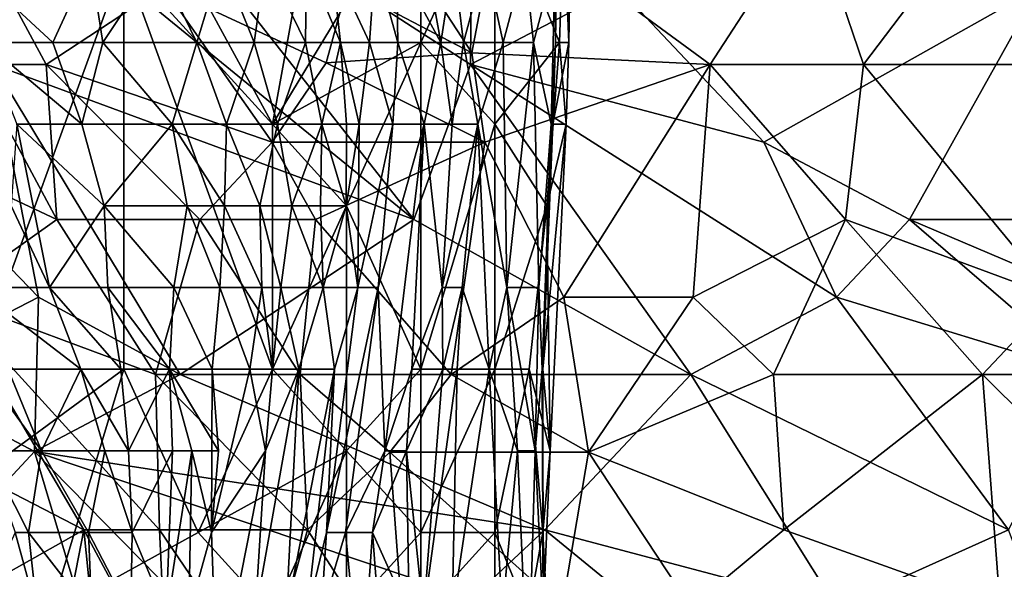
# Model space of a CAD drawing. Extents: x -0.375 to 0.375, y -0.309 to 0.309.
# Tile 214 of 226: x 0.269 to 0.297, y 0.209 to 0.225. Entities that reach past the tile are written whole.
import ezdxf

# ---------------------------------------------------------------- set-up
doc = ezdxf.new("R2010")
doc.units = 0

msp = doc.modelspace()

# ---------------------------------------------------------------- linework, layer by layer
for points in [[(0.267635, 0.214667, 0.000211), (0.261211, 0.233535, 0.000026), (0.271919, 0.22646, 0.000193)], [(0.276202, 0.221743, 0.000377), (0.269777, 0.233535, 0.000127), (0.278343, 0.233535, 0.000394)], [(0.271919, 0.22646, 0.000193), (0.269777, 0.233535, 0.000127), (0.276202, 0.221743, 0.000377)], [(0.281962, 0.223802, 0.711721), (0.275648, 0.233489, 0.715592), (0.282752, 0.227934, 0.717528)], [(0.278354, 0.225697, 0.707849), (0.275648, 0.233489, 0.715592), (0.281962, 0.223802, 0.711721)], [(0.276202, 0.221743, 0.000377), (0.278343, 0.233535, 0.000394), (0.280485, 0.228818, 0.000695)], [(0.265125, 0.232409, 0.854318), (0.26815, 0.223459, 0.851089), (0.269335, 0.227934, 0.854468)], [(0.284486, 0.224101, 0.005942), (0.282626, 0.228818, 0.001817), (0.284717, 0.231177, 0.005942)], [(0.284372, 0.224101, 0.013695), (0.284469, 0.231177, 0.013695), (0.284364, 0.22646, 0.017571)], [(0.284372, 0.224101, 0.013695), (0.284763, 0.224101, 0.009818), (0.284469, 0.231177, 0.013695)], [(0.284763, 0.224101, 0.009818), (0.284871, 0.231177, 0.009818), (0.284469, 0.231177, 0.013695)], [(0.284763, 0.224101, 0.009818), (0.284486, 0.224101, 0.005942), (0.284717, 0.231177, 0.005942)], [(0.284763, 0.224101, 0.009818), (0.284717, 0.231177, 0.005942), (0.284871, 0.231177, 0.009818)], [(0.280285, 0.218984, 0.856896), (0.271439, 0.230245, 0.856896), (0.269335, 0.227934, 0.854468)], [(0.281962, 0.227934, 0.862806), (0.271439, 0.230245, 0.856896), (0.281919, 0.223459, 0.860767)], [(0.280285, 0.218984, 0.856896), (0.281919, 0.223459, 0.860767), (0.271439, 0.230245, 0.856896)], [(0.303524, 0.223459, 0.73882), (0.29665, 0.227934, 0.734949), (0.298353, 0.230172, 0.73882)], [(0.280485, 0.224101, 0.000876), (0.276202, 0.221743, 0.000377), (0.280485, 0.228818, 0.000695)], [(0.280485, 0.224101, 0.000876), (0.280485, 0.228818, 0.000695), (0.282626, 0.228818, 0.001817)], [(0.282626, 0.221743, 0.002553), (0.280485, 0.224101, 0.000876), (0.282626, 0.228818, 0.001817)], [(0.282626, 0.221743, 0.002553), (0.282626, 0.228818, 0.001817), (0.284486, 0.224101, 0.005942)], [(0.269679, 0.223459, 0.686557), (0.26723, 0.227989, 0.690428), (0.273062, 0.225697, 0.698171)], [(0.267574, 0.223459, 0.68075), (0.26723, 0.227989, 0.690428), (0.269679, 0.223459, 0.686557)], [(0.26815, 0.223459, 0.851089), (0.280285, 0.218984, 0.856896), (0.269335, 0.227934, 0.854468)], [(0.281919, 0.223459, 0.860767), (0.286172, 0.225697, 0.864876), (0.281962, 0.227934, 0.862806)], [(0.281962, 0.223802, 0.711721), (0.282752, 0.227934, 0.717528), (0.288838, 0.223459, 0.721399)], [(0.282752, 0.227934, 0.717528), (0.291738, 0.227934, 0.729142), (0.288838, 0.223459, 0.721399)], [(0.293258, 0.223459, 0.727206), (0.288838, 0.223459, 0.721399), (0.291738, 0.227934, 0.729142)], [(0.291738, 0.227934, 0.729142), (0.29665, 0.227934, 0.734949), (0.293258, 0.223459, 0.727206)], [(0.293258, 0.223459, 0.727206), (0.29665, 0.227934, 0.734949), (0.303524, 0.223459, 0.73882)], [(0.267316, 0.22646, 0.21139), (0.269867, 0.224101, 0.203637), (0.270944, 0.22646, 0.184255)], [(0.267316, 0.22646, 0.21139), (0.267892, 0.224101, 0.219143), (0.269867, 0.224101, 0.203637)], [(0.271919, 0.214667, 0.000323), (0.267635, 0.214667, 0.000211), (0.271919, 0.22646, 0.000193)], [(0.270944, 0.22646, 0.184255), (0.269867, 0.224101, 0.203637), (0.271311, 0.224101, 0.192008)], [(0.270944, 0.22646, 0.184255), (0.271311, 0.224101, 0.192008), (0.272874, 0.22646, 0.16875)], [(0.272874, 0.22646, 0.16875), (0.271311, 0.224101, 0.192008), (0.274025, 0.224101, 0.16875)], [(0.276202, 0.214667, 0.000585), (0.271919, 0.22646, 0.000193), (0.276202, 0.221743, 0.000377)], [(0.271919, 0.214667, 0.000323), (0.271919, 0.22646, 0.000193), (0.276202, 0.214667, 0.000585)], [(0.272874, 0.22646, 0.16875), (0.274025, 0.224101, 0.16875), (0.274732, 0.22646, 0.153244)], [(0.274732, 0.22646, 0.153244), (0.274025, 0.224101, 0.16875), (0.275677, 0.224101, 0.153244)], [(0.276014, 0.22646, 0.141615), (0.274732, 0.22646, 0.153244), (0.275677, 0.224101, 0.153244)], [(0.276014, 0.22646, 0.141615), (0.275677, 0.224101, 0.153244), (0.277157, 0.224101, 0.137739)], [(0.277184, 0.22646, 0.129986), (0.276014, 0.22646, 0.141615), (0.277157, 0.224101, 0.137739)], [(0.278164, 0.224101, 0.12611), (0.277184, 0.22646, 0.129986), (0.277157, 0.224101, 0.137739)], [(0.277908, 0.22646, 0.122233), (0.277184, 0.22646, 0.129986), (0.278164, 0.224101, 0.12611)], [(0.278164, 0.224101, 0.12611), (0.279008, 0.224101, 0.11448), (0.277908, 0.22646, 0.122233)], [(0.277908, 0.22646, 0.122233), (0.279008, 0.224101, 0.11448), (0.279172, 0.22646, 0.106728)], [(0.279828, 0.224101, 0.102851), (0.279172, 0.22646, 0.106728), (0.279008, 0.224101, 0.11448)], [(0.279788, 0.22646, 0.098975), (0.279172, 0.22646, 0.106728), (0.279828, 0.224101, 0.102851)], [(0.281061, 0.224101, 0.083469), (0.279788, 0.22646, 0.098975), (0.279828, 0.224101, 0.102851)], [(0.280642, 0.22646, 0.087346), (0.279788, 0.22646, 0.098975), (0.281061, 0.224101, 0.083469)], [(0.281434, 0.22646, 0.075717), (0.280642, 0.22646, 0.087346), (0.281061, 0.224101, 0.083469)], [(0.281721, 0.224101, 0.07184), (0.281434, 0.22646, 0.075717), (0.281061, 0.224101, 0.083469)], [(0.282355, 0.22646, 0.060211), (0.281434, 0.22646, 0.075717), (0.281721, 0.224101, 0.07184)], [(0.282355, 0.22646, 0.060211), (0.281721, 0.224101, 0.07184), (0.282862, 0.224101, 0.048582)], [(0.283485, 0.22646, 0.036953), (0.282355, 0.22646, 0.060211), (0.282862, 0.224101, 0.048582)], [(0.283741, 0.224101, 0.0292), (0.283485, 0.22646, 0.036953), (0.282862, 0.224101, 0.048582)], [(0.284364, 0.22646, 0.017571), (0.283485, 0.22646, 0.036953), (0.283741, 0.224101, 0.0292)], [(0.28425, 0.221743, 0.017571), (0.284364, 0.22646, 0.017571), (0.283741, 0.224101, 0.0292)], [(0.284372, 0.224101, 0.013695), (0.284364, 0.22646, 0.017571), (0.28425, 0.221743, 0.017571)], [(0.269679, 0.223459, 0.686557), (0.273062, 0.225697, 0.698171), (0.2762, 0.221222, 0.698171)], [(0.278354, 0.225697, 0.707849), (0.277753, 0.223515, 0.703978), (0.273062, 0.225697, 0.698171)], [(0.2762, 0.221222, 0.698171), (0.273062, 0.225697, 0.698171), (0.277753, 0.223515, 0.703978)], [(0.277753, 0.223515, 0.703978), (0.278354, 0.225697, 0.707849), (0.281962, 0.223802, 0.711721)], [(0.290381, 0.221222, 0.866018), (0.286172, 0.225697, 0.864876), (0.281919, 0.223459, 0.860767)], [(0.298333, 0.225697, 0.874317), (0.286172, 0.225697, 0.864876), (0.290381, 0.221222, 0.866018)], [(0.290381, 0.221222, 0.866018), (0.29459, 0.218984, 0.868371), (0.298333, 0.225697, 0.874317)], [(0.29459, 0.218984, 0.868371), (0.307218, 0.218984, 0.879224), (0.298333, 0.225697, 0.874317)], [(0.270703, 0.221743, 0.207513), (0.267892, 0.224101, 0.219143), (0.268832, 0.221743, 0.223019)], [(0.270703, 0.221743, 0.207513), (0.269867, 0.224101, 0.203637), (0.267892, 0.224101, 0.219143)], [(0.271311, 0.224101, 0.192008), (0.269867, 0.224101, 0.203637), (0.270703, 0.221743, 0.207513)], [(0.273307, 0.221743, 0.184255), (0.271311, 0.224101, 0.192008), (0.270703, 0.221743, 0.207513)], [(0.274025, 0.224101, 0.16875), (0.271311, 0.224101, 0.192008), (0.273307, 0.221743, 0.184255)], [(0.27488, 0.221743, 0.16875), (0.274025, 0.224101, 0.16875), (0.273307, 0.221743, 0.184255)], [(0.275677, 0.224101, 0.153244), (0.274025, 0.224101, 0.16875), (0.27488, 0.221743, 0.16875)], [(0.27635, 0.221743, 0.153244), (0.275677, 0.224101, 0.153244), (0.27488, 0.221743, 0.16875)], [(0.275677, 0.224101, 0.153244), (0.27635, 0.221743, 0.153244), (0.277157, 0.224101, 0.137739)], [(0.278343, 0.219384, 0.000608), (0.276202, 0.221743, 0.000377), (0.280485, 0.224101, 0.000876)], [(0.277157, 0.224101, 0.137739), (0.27635, 0.221743, 0.153244), (0.277632, 0.221743, 0.137739)], [(0.278164, 0.224101, 0.12611), (0.277157, 0.224101, 0.137739), (0.277632, 0.221743, 0.137739)], [(0.278343, 0.221743, 0.127654), (0.278164, 0.224101, 0.12611), (0.277632, 0.221743, 0.137739)], [(0.278164, 0.224101, 0.12611), (0.278343, 0.221743, 0.127654), (0.278703, 0.221743, 0.122233)], [(0.279008, 0.224101, 0.11448), (0.278164, 0.224101, 0.12611), (0.278703, 0.221743, 0.122233)], [(0.280485, 0.214667, 0.001661), (0.278343, 0.219384, 0.000608), (0.280485, 0.224101, 0.000876)], [(0.279682, 0.221743, 0.106728), (0.279008, 0.224101, 0.11448), (0.278703, 0.221743, 0.122233)], [(0.279828, 0.224101, 0.102851), (0.279008, 0.224101, 0.11448), (0.279682, 0.221743, 0.106728)], [(0.28058, 0.221743, 0.091222), (0.279828, 0.224101, 0.102851), (0.279682, 0.221743, 0.106728)], [(0.281061, 0.224101, 0.083469), (0.279828, 0.224101, 0.102851), (0.28058, 0.221743, 0.091222)], [(0.280485, 0.214667, 0.001661), (0.280485, 0.224101, 0.000876), (0.282626, 0.221743, 0.002553)], [(0.281393, 0.221743, 0.075717), (0.281061, 0.224101, 0.083469), (0.28058, 0.221743, 0.091222)], [(0.281721, 0.224101, 0.07184), (0.281061, 0.224101, 0.083469), (0.281393, 0.221743, 0.075717)], [(0.282133, 0.221743, 0.060211), (0.281721, 0.224101, 0.07184), (0.281393, 0.221743, 0.075717)], [(0.282862, 0.224101, 0.048582), (0.281721, 0.224101, 0.07184), (0.282133, 0.221743, 0.060211)], [(0.28297, 0.217025, 0.036953), (0.282862, 0.224101, 0.048582), (0.282133, 0.221743, 0.060211)], [(0.284128, 0.219384, 0.005942), (0.282626, 0.221743, 0.002553), (0.284486, 0.224101, 0.005942)], [(0.283741, 0.224101, 0.0292), (0.282862, 0.224101, 0.048582), (0.28297, 0.217025, 0.036953)], [(0.283895, 0.217025, 0.021447), (0.283741, 0.224101, 0.0292), (0.28297, 0.217025, 0.036953)], [(0.28425, 0.221743, 0.017571), (0.283741, 0.224101, 0.0292), (0.283895, 0.217025, 0.021447)], [(0.284128, 0.219384, 0.005942), (0.284486, 0.224101, 0.005942), (0.284683, 0.221743, 0.009818)], [(0.284301, 0.221743, 0.013695), (0.284372, 0.224101, 0.013695), (0.28425, 0.221743, 0.017571)], [(0.284763, 0.224101, 0.009818), (0.284372, 0.224101, 0.013695), (0.284301, 0.221743, 0.013695)], [(0.284683, 0.221743, 0.009818), (0.284763, 0.224101, 0.009818), (0.284301, 0.221743, 0.013695)], [(0.284486, 0.224101, 0.005942), (0.284763, 0.224101, 0.009818), (0.284683, 0.221743, 0.009818)], [(0.282333, 0.221222, 0.709785), (0.277753, 0.223515, 0.703978), (0.281962, 0.223802, 0.711721)], [(0.282333, 0.221222, 0.709785), (0.281962, 0.223802, 0.711721), (0.288838, 0.223459, 0.721399)], [(0.265125, 0.221222, 0.847771), (0.269452, 0.216747, 0.847218), (0.26815, 0.223459, 0.851089)], [(0.265222, 0.221222, 0.6672), (0.267574, 0.223459, 0.68075), (0.269987, 0.218984, 0.678814)], [(0.269679, 0.223459, 0.686557), (0.269987, 0.218984, 0.678814), (0.267574, 0.223459, 0.68075)], [(0.273544, 0.214509, 0.848369), (0.280285, 0.218984, 0.856896), (0.26815, 0.223459, 0.851089)], [(0.269452, 0.216747, 0.847218), (0.273544, 0.214509, 0.848369), (0.26815, 0.223459, 0.851089)], [(0.269679, 0.223459, 0.686557), (0.2762, 0.221222, 0.698171), (0.274111, 0.218984, 0.690428)], [(0.274111, 0.218984, 0.690428), (0.269987, 0.218984, 0.678814), (0.269679, 0.223459, 0.686557)], [(0.2762, 0.221222, 0.698171), (0.277753, 0.223515, 0.703978), (0.282333, 0.221222, 0.709785)], [(0.280285, 0.218984, 0.856896), (0.288276, 0.214509, 0.859907), (0.281919, 0.223459, 0.860767)], [(0.292485, 0.216747, 0.86509), (0.290381, 0.221222, 0.866018), (0.281919, 0.223459, 0.860767)], [(0.288276, 0.214509, 0.859907), (0.292485, 0.216747, 0.86509), (0.281919, 0.223459, 0.860767)], [(0.284614, 0.216747, 0.709785), (0.282333, 0.221222, 0.709785), (0.288838, 0.223459, 0.721399)], [(0.284614, 0.216747, 0.709785), (0.288838, 0.223459, 0.721399), (0.288351, 0.216747, 0.715592)], [(0.288351, 0.216747, 0.715592), (0.288838, 0.223459, 0.721399), (0.292743, 0.218984, 0.723335)], [(0.288838, 0.223459, 0.721399), (0.293258, 0.223459, 0.727206), (0.292743, 0.218984, 0.723335)], [(0.298799, 0.216747, 0.729551), (0.292743, 0.218984, 0.723335), (0.293258, 0.223459, 0.727206)], [(0.298799, 0.216747, 0.729551), (0.293258, 0.223459, 0.727206), (0.303524, 0.223459, 0.73882)], [(0.268661, 0.219384, 0.234648), (0.269769, 0.217025, 0.234648), (0.268832, 0.221743, 0.223019)], [(0.268832, 0.221743, 0.223019), (0.271348, 0.219384, 0.21139), (0.270703, 0.221743, 0.207513)], [(0.268832, 0.221743, 0.223019), (0.269769, 0.217025, 0.234648), (0.271348, 0.219384, 0.21139)], [(0.273307, 0.221743, 0.184255), (0.270703, 0.221743, 0.207513), (0.271348, 0.219384, 0.21139)], [(0.273307, 0.221743, 0.184255), (0.271348, 0.219384, 0.21139), (0.273743, 0.219384, 0.188132)], [(0.274819, 0.219384, 0.176502), (0.273307, 0.221743, 0.184255), (0.273743, 0.219384, 0.188132)], [(0.27488, 0.221743, 0.16875), (0.273307, 0.221743, 0.184255), (0.274819, 0.219384, 0.176502)], [(0.275845, 0.219384, 0.164873), (0.27488, 0.221743, 0.16875), (0.274819, 0.219384, 0.176502)], [(0.27635, 0.221743, 0.153244), (0.27488, 0.221743, 0.16875), (0.275845, 0.219384, 0.164873)], [(0.276761, 0.219384, 0.153244), (0.27635, 0.221743, 0.153244), (0.275845, 0.219384, 0.164873)], [(0.276202, 0.214667, 0.000585), (0.276202, 0.221743, 0.000377), (0.278343, 0.219384, 0.000608)], [(0.277632, 0.221743, 0.137739), (0.27635, 0.221743, 0.153244), (0.276761, 0.219384, 0.153244)], [(0.277589, 0.219384, 0.141615), (0.277632, 0.221743, 0.137739), (0.276761, 0.219384, 0.153244)], [(0.278328, 0.219384, 0.129986), (0.277632, 0.221743, 0.137739), (0.277589, 0.219384, 0.141615)], [(0.278343, 0.221743, 0.127654), (0.277632, 0.221743, 0.137739), (0.278328, 0.219384, 0.129986)], [(0.278328, 0.219384, 0.129986), (0.278703, 0.221743, 0.122233), (0.278343, 0.221743, 0.127654)], [(0.278667, 0.217025, 0.122233), (0.278703, 0.221743, 0.122233), (0.278328, 0.219384, 0.129986)], [(0.279682, 0.221743, 0.106728), (0.278703, 0.221743, 0.122233), (0.278667, 0.217025, 0.122233)], [(0.279682, 0.221743, 0.106728), (0.278667, 0.217025, 0.122233), (0.279254, 0.217025, 0.110604)], [(0.28058, 0.221743, 0.091222), (0.279682, 0.221743, 0.106728), (0.279254, 0.217025, 0.110604)], [(0.28058, 0.221743, 0.091222), (0.279254, 0.217025, 0.110604), (0.279446, 0.212308, 0.098975)], [(0.280224, 0.214667, 0.087346), (0.28058, 0.221743, 0.091222), (0.279446, 0.212308, 0.098975)], [(0.28058, 0.221743, 0.091222), (0.280224, 0.214667, 0.087346), (0.281098, 0.217025, 0.07184)], [(0.282626, 0.221743, 0.002553), (0.282626, 0.214667, 0.003918), (0.280485, 0.214667, 0.001661)], [(0.28058, 0.221743, 0.091222), (0.281098, 0.217025, 0.07184), (0.281393, 0.221743, 0.075717)], [(0.282133, 0.221743, 0.060211), (0.281393, 0.221743, 0.075717), (0.281098, 0.217025, 0.07184)], [(0.281681, 0.217025, 0.060211), (0.282133, 0.221743, 0.060211), (0.281098, 0.217025, 0.07184)], [(0.282455, 0.214667, 0.044706), (0.282133, 0.221743, 0.060211), (0.281681, 0.217025, 0.060211)], [(0.282133, 0.221743, 0.060211), (0.282455, 0.214667, 0.044706), (0.28297, 0.217025, 0.036953)], [(0.282626, 0.214667, 0.003918), (0.282626, 0.221743, 0.002553), (0.284128, 0.219384, 0.005942)], [(0.283992, 0.214667, 0.017571), (0.28425, 0.221743, 0.017571), (0.283895, 0.217025, 0.021447)], [(0.284301, 0.221743, 0.013695), (0.28425, 0.221743, 0.017571), (0.283992, 0.214667, 0.017571)], [(0.284008, 0.214667, 0.013695), (0.284301, 0.221743, 0.013695), (0.283992, 0.214667, 0.017571)], [(0.284683, 0.221743, 0.009818), (0.284301, 0.221743, 0.013695), (0.284008, 0.214667, 0.013695)], [(0.284215, 0.212308, 0.009818), (0.284683, 0.221743, 0.009818), (0.284008, 0.214667, 0.013695)], [(0.284128, 0.219384, 0.005942), (0.284683, 0.221743, 0.009818), (0.284215, 0.212308, 0.009818)], [(0.265125, 0.221222, 0.847771), (0.265125, 0.214509, 0.842591), (0.269452, 0.216747, 0.847218)], [(0.266831, 0.216747, 0.663329), (0.265222, 0.221222, 0.6672), (0.269987, 0.218984, 0.678814)], [(0.2762, 0.221222, 0.698171), (0.277449, 0.218984, 0.698171), (0.274111, 0.218984, 0.690428)], [(0.277449, 0.218984, 0.698171), (0.2762, 0.221222, 0.698171), (0.282333, 0.221222, 0.709785)], [(0.281358, 0.214509, 0.702042), (0.277449, 0.218984, 0.698171), (0.282333, 0.221222, 0.709785)], [(0.281358, 0.214509, 0.702042), (0.282333, 0.221222, 0.709785), (0.284614, 0.216747, 0.709785)], [(0.292485, 0.216747, 0.86509), (0.29459, 0.218984, 0.868371), (0.290381, 0.221222, 0.866018)], [(0.269769, 0.217025, 0.234648), (0.268661, 0.219384, 0.234648), (0.267596, 0.217025, 0.25403)], [(0.271348, 0.219384, 0.21139), (0.269769, 0.217025, 0.234648), (0.271458, 0.217025, 0.219143)], [(0.273363, 0.217025, 0.199761), (0.271348, 0.219384, 0.21139), (0.271458, 0.217025, 0.219143)], [(0.273743, 0.219384, 0.188132), (0.271348, 0.219384, 0.21139), (0.273363, 0.217025, 0.199761)], [(0.274691, 0.217025, 0.184255), (0.273743, 0.219384, 0.188132), (0.273363, 0.217025, 0.199761)], [(0.274819, 0.219384, 0.176502), (0.273743, 0.219384, 0.188132), (0.274691, 0.217025, 0.184255)], [(0.275903, 0.217025, 0.16875), (0.274819, 0.219384, 0.176502), (0.274691, 0.217025, 0.184255)], [(0.275845, 0.219384, 0.164873), (0.274819, 0.219384, 0.176502), (0.275903, 0.217025, 0.16875)], [(0.276448, 0.217025, 0.160997), (0.275845, 0.219384, 0.164873), (0.275903, 0.217025, 0.16875)], [(0.275845, 0.219384, 0.164873), (0.276448, 0.217025, 0.160997), (0.276761, 0.219384, 0.153244)], [(0.278343, 0.212308, 0.001173), (0.276202, 0.214667, 0.000585), (0.278343, 0.219384, 0.000608)], [(0.277672, 0.217025, 0.141615), (0.276761, 0.219384, 0.153244), (0.276448, 0.217025, 0.160997)], [(0.277589, 0.219384, 0.141615), (0.276761, 0.219384, 0.153244), (0.277672, 0.217025, 0.141615)], [(0.278328, 0.219384, 0.129986), (0.277589, 0.219384, 0.141615), (0.277672, 0.217025, 0.141615)], [(0.278667, 0.217025, 0.122233), (0.278328, 0.219384, 0.129986), (0.277672, 0.217025, 0.141615)], [(0.280485, 0.214667, 0.001661), (0.278343, 0.212308, 0.001173), (0.278343, 0.219384, 0.000608)], [(0.283618, 0.214667, 0.005942), (0.282626, 0.214667, 0.003918), (0.284128, 0.219384, 0.005942)], [(0.283618, 0.214667, 0.005942), (0.284128, 0.219384, 0.005942), (0.284215, 0.212308, 0.009818)], [(0.266831, 0.216747, 0.663329), (0.269987, 0.218984, 0.678814), (0.272833, 0.214509, 0.68075)], [(0.272833, 0.214509, 0.68075), (0.269987, 0.218984, 0.678814), (0.274111, 0.218984, 0.690428)], [(0.272833, 0.214509, 0.68075), (0.274111, 0.218984, 0.690428), (0.277005, 0.214509, 0.692364)], [(0.273544, 0.214509, 0.848369), (0.288276, 0.214509, 0.859907), (0.280285, 0.218984, 0.856896)], [(0.277005, 0.214509, 0.692364), (0.274111, 0.218984, 0.690428), (0.277449, 0.218984, 0.698171)], [(0.277005, 0.214509, 0.692364), (0.277449, 0.218984, 0.698171), (0.281358, 0.214509, 0.702042)], [(0.288351, 0.216747, 0.715592), (0.292743, 0.218984, 0.723335), (0.29066, 0.214509, 0.717528)], [(0.296695, 0.214509, 0.725758), (0.29066, 0.214509, 0.717528), (0.292743, 0.218984, 0.723335)], [(0.299784, 0.214509, 0.870446), (0.29459, 0.218984, 0.868371), (0.292485, 0.216747, 0.86509)], [(0.296695, 0.214509, 0.725758), (0.292743, 0.218984, 0.723335), (0.298799, 0.216747, 0.729551)], [(0.305113, 0.214509, 0.875445), (0.307218, 0.218984, 0.879224), (0.29459, 0.218984, 0.868371)], [(0.305113, 0.214509, 0.875445), (0.29459, 0.218984, 0.868371), (0.299784, 0.214509, 0.870446)], [(0.270677, 0.214667, 0.234648), (0.269769, 0.217025, 0.234648), (0.267596, 0.217025, 0.25403)], [(0.269543, 0.212308, 0.25403), (0.267596, 0.217025, 0.25403), (0.267832, 0.214667, 0.261783)], [(0.270677, 0.214667, 0.234648), (0.267596, 0.217025, 0.25403), (0.269543, 0.212308, 0.25403)], [(0.271829, 0.214667, 0.223019), (0.269769, 0.217025, 0.234648), (0.270677, 0.214667, 0.234648)], [(0.271458, 0.217025, 0.219143), (0.269769, 0.217025, 0.234648), (0.271829, 0.214667, 0.223019)], [(0.273363, 0.217025, 0.199761), (0.271458, 0.217025, 0.219143), (0.273235, 0.214667, 0.207513)], [(0.271829, 0.214667, 0.223019), (0.273235, 0.214667, 0.207513), (0.271458, 0.217025, 0.219143)], [(0.273363, 0.217025, 0.199761), (0.273235, 0.214667, 0.207513), (0.274469, 0.214667, 0.192008)], [(0.274691, 0.217025, 0.184255), (0.273363, 0.217025, 0.199761), (0.274469, 0.214667, 0.192008)], [(0.275556, 0.214667, 0.176502), (0.274691, 0.217025, 0.184255), (0.274469, 0.214667, 0.192008)], [(0.275903, 0.217025, 0.16875), (0.274691, 0.217025, 0.184255), (0.275556, 0.214667, 0.176502)], [(0.276202, 0.214667, 0.166176), (0.275903, 0.217025, 0.16875), (0.275556, 0.214667, 0.176502)], [(0.276448, 0.217025, 0.160997), (0.275903, 0.217025, 0.16875), (0.276202, 0.214667, 0.166176)], [(0.276969, 0.214667, 0.153244), (0.276448, 0.217025, 0.160997), (0.276202, 0.214667, 0.166176)], [(0.277672, 0.217025, 0.141615), (0.276448, 0.217025, 0.160997), (0.276969, 0.214667, 0.153244)], [(0.277993, 0.214667, 0.133862), (0.277672, 0.217025, 0.141615), (0.276969, 0.214667, 0.153244)], [(0.278667, 0.217025, 0.122233), (0.277672, 0.217025, 0.141615), (0.277993, 0.214667, 0.133862)], [(0.278667, 0.217025, 0.122233), (0.277993, 0.214667, 0.133862), (0.277768, 0.20995, 0.129986)], [(0.279254, 0.217025, 0.110604), (0.278667, 0.217025, 0.122233), (0.277768, 0.20995, 0.129986)], [(0.279254, 0.217025, 0.110604), (0.277768, 0.20995, 0.129986), (0.278315, 0.20995, 0.118357)], [(0.279446, 0.212308, 0.098975), (0.279254, 0.217025, 0.110604), (0.278315, 0.20995, 0.118357)], [(0.281098, 0.217025, 0.07184), (0.280224, 0.214667, 0.087346), (0.281123, 0.214667, 0.067964)], [(0.281681, 0.217025, 0.060211), (0.281098, 0.217025, 0.07184), (0.281123, 0.214667, 0.067964)], [(0.281535, 0.214667, 0.060211), (0.281681, 0.217025, 0.060211), (0.281123, 0.214667, 0.067964)], [(0.282455, 0.214667, 0.044706), (0.281681, 0.217025, 0.060211), (0.281535, 0.214667, 0.060211)], [(0.282455, 0.214667, 0.044706), (0.283273, 0.212308, 0.0292), (0.28297, 0.217025, 0.036953)], [(0.283791, 0.212308, 0.021447), (0.283895, 0.217025, 0.021447), (0.28297, 0.217025, 0.036953)], [(0.283791, 0.212308, 0.021447), (0.28297, 0.217025, 0.036953), (0.283273, 0.212308, 0.0292)], [(0.283992, 0.214667, 0.017571), (0.283895, 0.217025, 0.021447), (0.283791, 0.212308, 0.021447)], [(0.265125, 0.214509, 0.842591), (0.269335, 0.212291, 0.843346), (0.269452, 0.216747, 0.847218)], [(0.266414, 0.212272, 0.65365), (0.266831, 0.216747, 0.663329), (0.270758, 0.210034, 0.6672)], [(0.272833, 0.214509, 0.68075), (0.272948, 0.210034, 0.674943), (0.266831, 0.216747, 0.663329)], [(0.270758, 0.210034, 0.6672), (0.266831, 0.216747, 0.663329), (0.272948, 0.210034, 0.674943)], [(0.269452, 0.216747, 0.847218), (0.269335, 0.212291, 0.843346), (0.273544, 0.214509, 0.848369)], [(0.285325, 0.212272, 0.707849), (0.281358, 0.214509, 0.702042), (0.284614, 0.216747, 0.709785)], [(0.285325, 0.212272, 0.707849), (0.284614, 0.216747, 0.709785), (0.288351, 0.216747, 0.715592)], [(0.285325, 0.212272, 0.707849), (0.288351, 0.216747, 0.715592), (0.29066, 0.214509, 0.717528)], [(0.297446, 0.210034, 0.864639), (0.292485, 0.216747, 0.86509), (0.288276, 0.214509, 0.859907)], [(0.292485, 0.216747, 0.86509), (0.297446, 0.210034, 0.864639), (0.299784, 0.214509, 0.870446)], [(0.303009, 0.214509, 0.733265), (0.296695, 0.214509, 0.725758), (0.298799, 0.216747, 0.729551)], [(0.265494, 0.20995, 0.000321), (0.267635, 0.214667, 0.000211), (0.271919, 0.214667, 0.000323)], [(0.269777, 0.207591, 0.000665), (0.265494, 0.20995, 0.000321), (0.271919, 0.214667, 0.000323)], [(0.267832, 0.214667, 0.261783), (0.267965, 0.212308, 0.269536), (0.269543, 0.212308, 0.25403)], [(0.270677, 0.214667, 0.234648), (0.269543, 0.212308, 0.25403), (0.271367, 0.212308, 0.234648)], [(0.269777, 0.207591, 0.000665), (0.271919, 0.214667, 0.000323), (0.27406, 0.20995, 0.000764)], [(0.272048, 0.212308, 0.226895), (0.270677, 0.214667, 0.234648), (0.271367, 0.212308, 0.234648)], [(0.271829, 0.214667, 0.223019), (0.270677, 0.214667, 0.234648), (0.272048, 0.212308, 0.226895)], [(0.273235, 0.214667, 0.207513), (0.271829, 0.214667, 0.223019), (0.272048, 0.212308, 0.226895)], [(0.27406, 0.20995, 0.000764), (0.271919, 0.214667, 0.000323), (0.276202, 0.214667, 0.000585)], [(0.273324, 0.212308, 0.21139), (0.273235, 0.214667, 0.207513), (0.272048, 0.212308, 0.226895)], [(0.273879, 0.212308, 0.203637), (0.273235, 0.214667, 0.207513), (0.273324, 0.212308, 0.21139)], [(0.273235, 0.214667, 0.207513), (0.273879, 0.212308, 0.203637), (0.274651, 0.212308, 0.192008)], [(0.274469, 0.214667, 0.192008), (0.273235, 0.214667, 0.207513), (0.274651, 0.212308, 0.192008)], [(0.27406, 0.20995, 0.000764), (0.276202, 0.214667, 0.000585), (0.278343, 0.212308, 0.001173)], [(0.275556, 0.214667, 0.176502), (0.274469, 0.214667, 0.192008), (0.274448, 0.20995, 0.195884)], [(0.276008, 0.212308, 0.16875), (0.275556, 0.214667, 0.176502), (0.274448, 0.20995, 0.195884)], [(0.274448, 0.20995, 0.195884), (0.274469, 0.214667, 0.192008), (0.274651, 0.212308, 0.192008)], [(0.276202, 0.214667, 0.166176), (0.275556, 0.214667, 0.176502), (0.276008, 0.212308, 0.16875)], [(0.276604, 0.207591, 0.149368), (0.276969, 0.214667, 0.153244), (0.275707, 0.207591, 0.16875)], [(0.276969, 0.214667, 0.153244), (0.276008, 0.212308, 0.16875), (0.275707, 0.207591, 0.16875)], [(0.276202, 0.214667, 0.166176), (0.276008, 0.212308, 0.16875), (0.276969, 0.214667, 0.153244)], [(0.277993, 0.214667, 0.133862), (0.276969, 0.214667, 0.153244), (0.276604, 0.207591, 0.149368)], [(0.277199, 0.207591, 0.137739), (0.277993, 0.214667, 0.133862), (0.276604, 0.207591, 0.149368)], [(0.277768, 0.20995, 0.129986), (0.277993, 0.214667, 0.133862), (0.277199, 0.207591, 0.137739)], [(0.280485, 0.214667, 0.001661), (0.280485, 0.20995, 0.00305), (0.278343, 0.212308, 0.001173)], [(0.280076, 0.212308, 0.087346), (0.280224, 0.214667, 0.087346), (0.279446, 0.212308, 0.098975)], [(0.280564, 0.207591, 0.075717), (0.281123, 0.214667, 0.067964), (0.280076, 0.212308, 0.087346)], [(0.280224, 0.214667, 0.087346), (0.280076, 0.212308, 0.087346), (0.281123, 0.214667, 0.067964)], [(0.282626, 0.214667, 0.003918), (0.280485, 0.20995, 0.00305), (0.280485, 0.214667, 0.001661)], [(0.282626, 0.20995, 0.005896), (0.280485, 0.20995, 0.00305), (0.282626, 0.214667, 0.003918)], [(0.281535, 0.214667, 0.060211), (0.281123, 0.214667, 0.067964), (0.280564, 0.207591, 0.075717)], [(0.281391, 0.207591, 0.060211), (0.281535, 0.214667, 0.060211), (0.280564, 0.207591, 0.075717)], [(0.282455, 0.214667, 0.044706), (0.281535, 0.214667, 0.060211), (0.281391, 0.207591, 0.060211)], [(0.282833, 0.207591, 0.036953), (0.282455, 0.214667, 0.044706), (0.281391, 0.207591, 0.060211)], [(0.282833, 0.207591, 0.036953), (0.283273, 0.212308, 0.0292), (0.282455, 0.214667, 0.044706)], [(0.282626, 0.20995, 0.005896), (0.283618, 0.214667, 0.005942), (0.284012, 0.20995, 0.009818)], [(0.282626, 0.20995, 0.005896), (0.282626, 0.214667, 0.003918), (0.283618, 0.214667, 0.005942)], [(0.283618, 0.214667, 0.005942), (0.284215, 0.212308, 0.009818), (0.284012, 0.20995, 0.009818)], [(0.284018, 0.207591, 0.017571), (0.283992, 0.214667, 0.017571), (0.283791, 0.212308, 0.021447)], [(0.284008, 0.214667, 0.013695), (0.283992, 0.214667, 0.017571), (0.284018, 0.207591, 0.017571)], [(0.284215, 0.212308, 0.009818), (0.284008, 0.214667, 0.013695), (0.284018, 0.207591, 0.017571)], [(0.26723, 0.210034, 0.839725), (0.269335, 0.212291, 0.843346), (0.265125, 0.214509, 0.842591)], [(0.269335, 0.212291, 0.843346), (0.284067, 0.210034, 0.852827), (0.273544, 0.214509, 0.848369)], [(0.277218, 0.210034, 0.688492), (0.272833, 0.214509, 0.68075), (0.277005, 0.214509, 0.692364)], [(0.272948, 0.210034, 0.674943), (0.272833, 0.214509, 0.68075), (0.277218, 0.210034, 0.688492)], [(0.284067, 0.210034, 0.852827), (0.288276, 0.214509, 0.859907), (0.273544, 0.214509, 0.848369)], [(0.277005, 0.214509, 0.692364), (0.281358, 0.214509, 0.702042), (0.279597, 0.212272, 0.696235)], [(0.277218, 0.210034, 0.688492), (0.277005, 0.214509, 0.692364), (0.279597, 0.212272, 0.696235)], [(0.281358, 0.214509, 0.702042), (0.285325, 0.212272, 0.707849), (0.279597, 0.212272, 0.696235)], [(0.292485, 0.207797, 0.857874), (0.288276, 0.214509, 0.859907), (0.284067, 0.210034, 0.852827)], [(0.285325, 0.212272, 0.707849), (0.29066, 0.214509, 0.717528), (0.290963, 0.210034, 0.715592)], [(0.292485, 0.207797, 0.857874), (0.297446, 0.210034, 0.864639), (0.288276, 0.214509, 0.859907)], [(0.29066, 0.214509, 0.717528), (0.296695, 0.214509, 0.725758), (0.290963, 0.210034, 0.715592)], [(0.290963, 0.210034, 0.715592), (0.296695, 0.214509, 0.725758), (0.297205, 0.207797, 0.723335)], [(0.296695, 0.214509, 0.725758), (0.303009, 0.214509, 0.733265), (0.303459, 0.207797, 0.731077)], [(0.296695, 0.214509, 0.725758), (0.303459, 0.207797, 0.731077), (0.297205, 0.207797, 0.723335)], [(0.266795, 0.207797, 0.647843), (0.266414, 0.212272, 0.65365), (0.270758, 0.210034, 0.6672)], [(0.271439, 0.205272, 0.837539), (0.269335, 0.212291, 0.843346), (0.26723, 0.210034, 0.839725)], [(0.269166, 0.20995, 0.265659), (0.267965, 0.212308, 0.269536), (0.268777, 0.20995, 0.269536)], [(0.269543, 0.212308, 0.25403), (0.267965, 0.212308, 0.269536), (0.269166, 0.20995, 0.265659)], [(0.269543, 0.212308, 0.25403), (0.269166, 0.20995, 0.265659), (0.270892, 0.20995, 0.246277)], [(0.269335, 0.212291, 0.843346), (0.281962, 0.208061, 0.849153), (0.284067, 0.210034, 0.852827)], [(0.275938, 0.20556, 0.841411), (0.281962, 0.208061, 0.849153), (0.269335, 0.212291, 0.843346)], [(0.275938, 0.20556, 0.841411), (0.269335, 0.212291, 0.843346), (0.271439, 0.205272, 0.837539)], [(0.271367, 0.212308, 0.234648), (0.269543, 0.212308, 0.25403), (0.270892, 0.20995, 0.246277)], [(0.27216, 0.20995, 0.230772), (0.271367, 0.212308, 0.234648), (0.270892, 0.20995, 0.246277)], [(0.272048, 0.212308, 0.226895), (0.271367, 0.212308, 0.234648), (0.27216, 0.20995, 0.230772)], [(0.273324, 0.212308, 0.21139), (0.272048, 0.212308, 0.226895), (0.27216, 0.20995, 0.230772)], [(0.273324, 0.212308, 0.21139), (0.27216, 0.20995, 0.230772), (0.273136, 0.207591, 0.219143)], [(0.273879, 0.212308, 0.203637), (0.273324, 0.212308, 0.21139), (0.273136, 0.207591, 0.219143)], [(0.273793, 0.207591, 0.207513), (0.273879, 0.212308, 0.203637), (0.273136, 0.207591, 0.219143)], [(0.273793, 0.207591, 0.207513), (0.274448, 0.20995, 0.195884), (0.273879, 0.212308, 0.203637)], [(0.274448, 0.20995, 0.195884), (0.274651, 0.212308, 0.192008), (0.273879, 0.212308, 0.203637)], [(0.276202, 0.207591, 0.001714), (0.27406, 0.20995, 0.000764), (0.278343, 0.212308, 0.001173)], [(0.276008, 0.212308, 0.16875), (0.274448, 0.20995, 0.195884), (0.274614, 0.205233, 0.188132)], [(0.275707, 0.207591, 0.16875), (0.276008, 0.212308, 0.16875), (0.274614, 0.205233, 0.188132)], [(0.278343, 0.212308, 0.001173), (0.278343, 0.207591, 0.002719), (0.276202, 0.207591, 0.001714)], [(0.280089, 0.20556, 0.692364), (0.277218, 0.210034, 0.688492), (0.279597, 0.212272, 0.696235)], [(0.279093, 0.20995, 0.102851), (0.279446, 0.212308, 0.098975), (0.278315, 0.20995, 0.118357)], [(0.280485, 0.20995, 0.00305), (0.278343, 0.207591, 0.002719), (0.278343, 0.212308, 0.001173)], [(0.280076, 0.212308, 0.087346), (0.279446, 0.212308, 0.098975), (0.279093, 0.20995, 0.102851)], [(0.280153, 0.207591, 0.083469), (0.280076, 0.212308, 0.087346), (0.279093, 0.20995, 0.102851)], [(0.279597, 0.212272, 0.696235), (0.285325, 0.212272, 0.707849), (0.284566, 0.207797, 0.703978)], [(0.280089, 0.20556, 0.692364), (0.279597, 0.212272, 0.696235), (0.284566, 0.207797, 0.703978)], [(0.280564, 0.207591, 0.075717), (0.280076, 0.212308, 0.087346), (0.280153, 0.207591, 0.083469)], [(0.283581, 0.205233, 0.025324), (0.283273, 0.212308, 0.0292), (0.282833, 0.207591, 0.036953)], [(0.283791, 0.212308, 0.021447), (0.283273, 0.212308, 0.0292), (0.283581, 0.205233, 0.025324)], [(0.284018, 0.207591, 0.017571), (0.283791, 0.212308, 0.021447), (0.283581, 0.205233, 0.025324)], [(0.284012, 0.20995, 0.009818), (0.284215, 0.212308, 0.009818), (0.284018, 0.207591, 0.017571)], [(0.288276, 0.207797, 0.710457), (0.284566, 0.207797, 0.703978), (0.285325, 0.212272, 0.707849)], [(0.285325, 0.212272, 0.707849), (0.290963, 0.210034, 0.715592), (0.288276, 0.207797, 0.710457)], [(0.271439, 0.205272, 0.837539), (0.26723, 0.210034, 0.839725), (0.256707, 0.205092, 0.827861)], [(0.266795, 0.207797, 0.647843), (0.270758, 0.210034, 0.6672), (0.269454, 0.203322, 0.65365)], [(0.269454, 0.203322, 0.65365), (0.270758, 0.210034, 0.6672), (0.271439, 0.203388, 0.661393)], [(0.27316, 0.20556, 0.671071), (0.270758, 0.210034, 0.6672), (0.272948, 0.210034, 0.674943)], [(0.270758, 0.210034, 0.6672), (0.27316, 0.20556, 0.671071), (0.271439, 0.203388, 0.661393)], [(0.275971, 0.20556, 0.68075), (0.272948, 0.210034, 0.674943), (0.277218, 0.210034, 0.688492)], [(0.27316, 0.20556, 0.671071), (0.272948, 0.210034, 0.674943), (0.275971, 0.20556, 0.68075)], [(0.275971, 0.20556, 0.68075), (0.277218, 0.210034, 0.688492), (0.280089, 0.20556, 0.692364)], [(0.281962, 0.208061, 0.849153), (0.292266, 0.203322, 0.853025), (0.284067, 0.210034, 0.852827)], [(0.284067, 0.210034, 0.852827), (0.292266, 0.203322, 0.853025), (0.292485, 0.207797, 0.857874)], [(0.297205, 0.207797, 0.723335), (0.288276, 0.207797, 0.710457), (0.290963, 0.210034, 0.715592)], [(0.299985, 0.203322, 0.860767), (0.297446, 0.210034, 0.864639), (0.292485, 0.207797, 0.857874)], [(0.263352, 0.207591, 0.000454), (0.265494, 0.20995, 0.000321), (0.269777, 0.207591, 0.000665)], [(0.269422, 0.207591, 0.269536), (0.268777, 0.20995, 0.269536), (0.267694, 0.207591, 0.288917)], [(0.269166, 0.20995, 0.265659), (0.268777, 0.20995, 0.269536), (0.269422, 0.207591, 0.269536)], [(0.27099, 0.207591, 0.250154), (0.269166, 0.20995, 0.265659), (0.269422, 0.207591, 0.269536)], [(0.269166, 0.20995, 0.265659), (0.27099, 0.207591, 0.250154), (0.270892, 0.20995, 0.246277)], [(0.269777, 0.207591, 0.000665), (0.27406, 0.20995, 0.000764), (0.276202, 0.207591, 0.001714)], [(0.272121, 0.207591, 0.234648), (0.270892, 0.20995, 0.246277), (0.27099, 0.207591, 0.250154)], [(0.27216, 0.20995, 0.230772), (0.270892, 0.20995, 0.246277), (0.272121, 0.207591, 0.234648)], [(0.273136, 0.207591, 0.219143), (0.27216, 0.20995, 0.230772), (0.272121, 0.207591, 0.234648)], [(0.274614, 0.205233, 0.188132), (0.274448, 0.20995, 0.195884), (0.273793, 0.207591, 0.207513)], [(0.277611, 0.207591, 0.129986), (0.277768, 0.20995, 0.129986), (0.277199, 0.207591, 0.137739)], [(0.27877, 0.205233, 0.106728), (0.278315, 0.20995, 0.118357), (0.277611, 0.207591, 0.129986)], [(0.278315, 0.20995, 0.118357), (0.277768, 0.20995, 0.129986), (0.277611, 0.207591, 0.129986)], [(0.279093, 0.20995, 0.102851), (0.278315, 0.20995, 0.118357), (0.27877, 0.205233, 0.106728)], [(0.280485, 0.20995, 0.00305), (0.280485, 0.207591, 0.004557), (0.278343, 0.207591, 0.002719)], [(0.279447, 0.205233, 0.095098), (0.279093, 0.20995, 0.102851), (0.27877, 0.205233, 0.106728)], [(0.280153, 0.207591, 0.083469), (0.279093, 0.20995, 0.102851), (0.279447, 0.205233, 0.095098)], [(0.280485, 0.207591, 0.004557), (0.282626, 0.20995, 0.005896), (0.282626, 0.20527, 0.009818)], [(0.282626, 0.20995, 0.005896), (0.280485, 0.207591, 0.004557), (0.280485, 0.20995, 0.00305)], [(0.282626, 0.20527, 0.009818), (0.282626, 0.20995, 0.005896), (0.283581, 0.207591, 0.009818)], [(0.283581, 0.207591, 0.009818), (0.282626, 0.20995, 0.005896), (0.284012, 0.20995, 0.009818)], [(0.283581, 0.207591, 0.009818), (0.284012, 0.20995, 0.009818), (0.284132, 0.207591, 0.013695)], [(0.284012, 0.20995, 0.009818), (0.284018, 0.207591, 0.017571), (0.284132, 0.207591, 0.013695)]]:
    msp.add_3dface(points)

doc.saveas('drawing.dxf')
